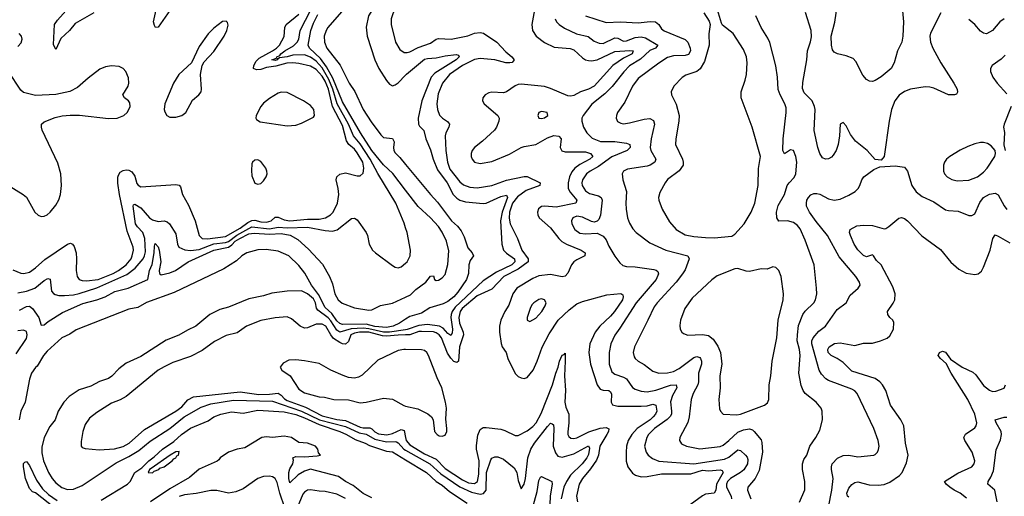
# Model space of a CAD drawing. Header units: inches. Extents: x 1173000 to 1307049, y 522583 to 678455.
# Tile 235 of 256: x 1237363 to 1244092, y 594728 to 597984. Entities that reach past the tile are written whole.
import ezdxf

# ---------------------------------------------------------------- set-up
doc = ezdxf.new("R2010")
doc.units = ezdxf.units.IN
doc.header["$MEASUREMENT"] = 0
doc.layers.add('B2539', color=7, linetype='Continuous')
doc.layers.add('B2549', color=7, linetype='Continuous')

msp = doc.modelspace()

# ---------------------------------------------------------------- linework, layer by layer
at = {"layer": 'B2539', "color": 5}
for points, elevation in [([(1240000, 598258.2), (1239990, 598255.3), (1239890, 598199), (1239810.1, 598110), (1239747.1, 598010), (1239731.8, 597931.8), (1239737.5, 597870), (1239789.4, 597710), (1239817.8, 597650), (1239870, 597567.4), (1239890, 597542.3), (1239910, 597531.5), (1239930, 597537.6), (1239950, 597553), (1240000, 597604.9)], 760), ([(1240000, 598108.4), (1239953.4, 598090), (1239939.5, 598080.5), (1239928, 598070), (1239901.8, 597990), (1239901.2, 597950), (1239931.1, 597831.1), (1239960.7, 597780.7), (1239990, 597759.5), (1240000, 597759.2)], 780), ([(1237870, 598030.9), (1237743.1, 597956.9), (1237702.3, 597910), (1237643.9, 597856.1), (1237610, 597779.8), (1237594.8, 597814.8), (1237601.5, 597950), (1237620.6, 597979.4), (1237719.1, 598090)], 780), ([(1238390, 598047.6), (1238310, 597933.6), (1238290.7, 597930.7), (1238283.6, 597943.6), (1238278.6, 597970), (1238296.7, 598050)], 780), ([(1240000, 596562.8), (1239990, 596594.6), (1239933.3, 596730), (1239810, 596933.1), (1239758.5, 597030), (1239690, 597136.5), (1239643.8, 597190), (1239611, 597270), (1239532.9, 597410), (1239502.8, 597510), (1239475.8, 597575.8), (1239430, 597653.7), (1239390, 597701.1), (1239350, 597728.3), (1239310, 597743.3), (1239230, 597741.5), (1239190, 597729.4), (1239138, 597722), (1239130, 597716.1), (1239123, 597717), (1239124.5, 597710), (1239110, 597705.6), (1239086.6, 597710), (1239118.4, 597721.6), (1239119.8, 597730), (1239139.8, 597740.2), (1239146.6, 597750), (1239174.4, 597770), (1239234.4, 597805.6), (1239260.1, 597830), (1239269.9, 597850), (1239280.4, 597910), (1239352.7, 598050)], 760), ([(1237315.3, 596275.3), (1237370, 596251.6), (1237390.5, 596249.5), (1237430, 596259.4), (1237470, 596287.7), (1237534, 596346), (1237690, 596450.9), (1237710, 596457.3), (1237723.8, 596450), (1237734.4, 596434.4), (1237747.9, 596390), (1237751.3, 596350), (1237748.2, 596270), (1237756.5, 596230), (1237770.5, 596210), (1237790, 596203.2), (1237820.5, 596200.5), (1237900.4, 596210), (1238001.7, 596250), (1238038.4, 596270), (1238091.6, 596310), (1238123.8, 596350), (1238132.8, 596370), (1238140.7, 596410), (1238138.4, 596430), (1238098.1, 596538.1), (1238044.7, 596790), (1238033.2, 596866.8), (1238032.9, 596907.1), (1238037.7, 596922.3), (1238050, 596941.8), (1238070, 596954.2), (1238090, 596957.8), (1238110, 596955.2), (1238130, 596943.8), (1238150, 596913.7), (1238164.3, 596864.3), (1238172.8, 596852.8), (1238190, 596842), (1238430, 596858), (1238453.4, 596853.4), (1238461.7, 596841.7), (1238475.8, 596790), (1238516.4, 596716.4), (1238563, 596610), (1238590.2, 596510), (1238610, 596488.3), (1238646.5, 596486.5), (1238770, 596503.2), (1238870, 596560.3), (1238921.9, 596598.1), (1238950, 596612.9), (1238970, 596615), (1239010, 596603.1), (1239050, 596599.8), (1239080.8, 596610), (1239110, 596634.4), (1239130, 596633.6), (1239170, 596616.3), (1239210, 596609.6), (1239330, 596620.8), (1239410, 596620.6), (1239452.3, 596630), (1239487.2, 596650), (1239506.3, 596670), (1239534.7, 596730), (1239543.6, 596790), (1239539.9, 596830), (1239525.3, 596890), (1239529.8, 596910.2), (1239550.9, 596929.1), (1239590, 596936.9), (1239670, 596916.9), (1239690, 596916.4), (1239710, 596934.8), (1239715.2, 596970), (1239706.9, 597010), (1239670, 597073.3), (1239650, 597098.9), (1239612.2, 597132.2), (1239596.6, 597156.6), (1239570, 597262), (1239501.7, 597390), (1239473.6, 597510), (1239450, 597563.7), (1239430, 597598.5), (1239390, 597643.6), (1239350, 597665.3), (1239270, 597684), (1239230, 597688.9), (1239187.7, 597687.7), (1239113.5, 597666.5), (1239050, 597656.9), (1239010, 597643.1), (1238981.4, 597641.4), (1238961.3, 597650), (1238962.2, 597670), (1238980.2, 597699.8), (1238999.4, 597720.6), (1239089.8, 597770), (1239118.4, 597790), (1239137.5, 597810), (1239170.8, 597869.2), (1239173.9, 597930), (1239183.7, 597950), (1239270, 598021.2)], 780), ([(1240000, 596818.9), (1239912, 596932), (1239850, 596992.3), (1239770, 597090.4), (1239691.3, 597210), (1239570, 597421.6), (1239503.6, 597583.6), (1239460.6, 597660.6), (1239418.3, 597718.3), (1239343.3, 597790), (1239334.2, 597810), (1239352.3, 597910), (1239370, 597959.2), (1239400.8, 598019.2)], 740), ([(1239561.8, 598038.2), (1239469.2, 597930.8), (1239457.4, 597910), (1239444.6, 597870), (1239445.1, 597830), (1239461, 597790), (1239553.6, 597673.6), (1239615.4, 597550), (1239652.5, 597492.5), (1239709.8, 597369.8), (1239765, 597285), (1239830, 597197.9), (1239850, 597177.8), (1239910, 597173.1), (1239923, 597150), (1239917.1, 597110), (1239919.1, 597090), (1239930, 597073.1), (1239961.4, 597041.4), (1240000, 596994.7)], 740), ([(1237350, 597799.5), (1237374.1, 597825.9), (1237378.9, 597850), (1237374.7, 597870), (1237359.5, 597890)], 820), ([(1237290, 596848.9), (1237387.7, 596790), (1237410, 596770.4), (1237466.7, 596670), (1237490, 596648.5), (1237510, 596639.5), (1237530, 596640.9), (1237550, 596650.3), (1237571.7, 596668.3), (1237610, 596716.9), (1237630, 596752.2), (1237643, 596790), (1237649.9, 596850), (1237644.2, 596930), (1237624.5, 597004.5), (1237517.2, 597230), (1237511.1, 597250), (1237511.8, 597270), (1237530, 597284.9), (1237604.8, 597315.2), (1237653.5, 597326.5), (1237708, 597332), (1237772.4, 597332.4), (1237970, 597309.5), (1238030, 597310.1), (1238075.1, 597330), (1238097.4, 597350), (1238109, 597370), (1238118.2, 597390), (1238115.9, 597415.9), (1238106.6, 597430), (1238078.9, 597450), (1238068.2, 597470), (1238103.9, 597530), (1238109.8, 597550), (1238106.3, 597586.3), (1238087.3, 597630), (1238070, 597649.5), (1238043.3, 597663.3), (1237990, 597669.6), (1237950, 597662.4), (1237910, 597645.6), (1237830, 597583.6), (1237759.2, 597520.8), (1237706.8, 597493.2), (1237610, 597472.4), (1237470, 597465.3), (1237390, 597485.3), (1237370, 597501.3), (1237286.3, 597630)], 820), ([(1237350, 596118.8), (1237410, 596128.4), (1237466.2, 596150), (1237530, 596203.2), (1237555.1, 596215.1), (1237570.9, 596210.9), (1237580.6, 596130), (1237593.1, 596113.2), (1237605.7, 596105.7), (1237630, 596099.6), (1237670, 596098.7), (1237730, 596103.9), (1237770, 596112.3), (1237890, 596152.9), (1238096.1, 596243.9), (1238152.8, 596287.2), (1238206.2, 596350), (1238216.1, 596370), (1238221.9, 596398.1), (1238217.4, 596490), (1238203.9, 596530), (1238168.4, 596568.4), (1238155.5, 596590), (1238138.2, 596710), (1238141.5, 596718.5), (1238150, 596722.9), (1238190, 596698.3), (1238250, 596631), (1238270, 596616.3), (1238310, 596605.1), (1238350, 596609.2), (1238370, 596603.6), (1238387, 596590), (1238430, 596521.6), (1238442.3, 596450), (1238450.7, 596430.7), (1238490.9, 596410.9), (1238530, 596407.4), (1238590, 596413.8), (1238690, 596451.6), (1238770, 596461.9), (1238790, 596469.6), (1238847.8, 596512.2), (1238950, 596567.8), (1239070, 596556.1), (1239130, 596567.4), (1239190, 596562.8), (1239330, 596566.1), (1239450, 596542.6), (1239500.2, 596539.8), (1239532.1, 596547.9), (1239630, 596625.5), (1239650, 596629), (1239670, 596617.4), (1239730.2, 596530), (1239739, 596510), (1239751.8, 596450), (1239774.9, 596410), (1239793.7, 596390), (1239910, 596303.6), (1239930, 596292.6), (1239949.2, 596289.2), (1239970, 596294.4), (1240000, 596321.3)], 760), ([(1237360.7, 595999.3), (1237410, 596023.8), (1237430, 596026.2), (1237450, 596010.2), (1237494.2, 595950), (1237510, 595896.4), (1237530, 595900.2), (1237557.3, 595922.7), (1237656.7, 595983.3), (1237794.4, 596045.6), (1237890, 596068.9), (1237947.8, 596090), (1238014, 596126), (1238104.7, 596150), (1238239.4, 596210), (1238251, 596270), (1238269.2, 596310.8), (1238282.9, 596390), (1238283.2, 596436.8), (1238290, 596455.8), (1238310, 596432.9), (1238315.8, 596410), (1238327.5, 596330), (1238316, 596270), (1238319.4, 596250), (1238330, 596240.1), (1238390, 596254.8), (1238426.8, 596270), (1238514.1, 596330), (1238690, 596408.7), (1238790, 596429.5), (1238813.9, 596446.1), (1238836.6, 596470), (1238867.3, 596490), (1238930, 596520.4), (1238966, 596526), (1239070, 596519.5), (1239150, 596524), (1239212.3, 596512.3), (1239263, 596483), (1239336.9, 596416.9), (1239433.3, 596313.3), (1239480.6, 596230), (1239500.3, 596180.3), (1239515.7, 596110), (1239539.1, 596070), (1239567.9, 596047.9), (1239650, 596014.3), (1239750, 595999.9), (1239770, 596001.2), (1239828, 596032), (1239910, 596046.9), (1240000, 596089.1)], 740), ([(1240000, 595937.3), (1239958.4, 595910), (1239916.3, 595890), (1239870, 595880.7), (1239790, 595887.8), (1239730, 595903.8), (1239570, 595900.8), (1239550, 595907.4), (1239530, 595925.9), (1239496.2, 595976.2), (1239450, 596018.8), (1239405.6, 596105.6), (1239357.5, 596170), (1239311.9, 596251.9), (1239270, 596304.6), (1239201.7, 596370), (1239130, 596402.3), (1239046.9, 596413.1), (1238990, 596411.8), (1238916.2, 596390), (1238882, 596370), (1238843.9, 596336.1), (1238758, 596282), (1238418.9, 596121.1), (1238230, 596052.1), (1238170, 596017.4), (1238110, 596005.3), (1237750, 595865.4), (1237705.5, 595834.6), (1237652.1, 595810), (1237550, 595719.8), (1237525.3, 595690), (1237482.5, 595617.5), (1237470, 595606.8), (1237444.4, 595570), (1237429, 595529), (1237401.5, 595370), (1237370.2, 595310), (1237360.5, 595250)], 740), ([(1240000, 595865.4), (1239890, 595849.1), (1239850, 595850.3), (1239750, 595872.9), (1239710, 595876.5), (1239628.8, 595871.2), (1239550, 595848.1), (1239530, 595863.4), (1239490, 595925.9), (1239470, 595948), (1239399.9, 595999.9), (1239392.4, 596012.4), (1239384.8, 596050), (1239370, 596077.3), (1239330, 596110.9), (1239289.3, 596130.7), (1239190, 596129.8), (1239085.4, 596114.6), (1239030, 596096.8), (1238930, 596077.4), (1238790, 596019.5), (1238730, 596003.2), (1238662.6, 595970), (1238567, 595890), (1238510, 595863.8), (1238450, 595828.7), (1238364.4, 595795.6), (1238190, 595683.5), (1238090, 595637.1), (1238041, 595599), (1237992.3, 595547.7), (1237970, 595533.5), (1237907.6, 595512.4), (1237850, 595481.2), (1237770, 595454.7), (1237702, 595410), (1237664.9, 595370), (1237627, 595310), (1237604.9, 595250), (1237570, 595203.7), (1237530, 595129.3), (1237515.3, 595064.7), (1237515.1, 595025), (1237525.5, 594970), (1237560.4, 594890), (1237584.5, 594850), (1237610, 594820.9), (1237650, 594788.1), (1237690, 594775), (1237730, 594776.9), (1237790, 594802.6), (1238023.1, 594956.9), (1238110, 595000.1), (1238178.3, 595041.7), (1238255.6, 595104.4), (1238390, 595192.2), (1238486.6, 595270), (1238603.3, 595336.7), (1238670, 595360.6), (1238824.3, 595384.3), (1239090, 595377.5), (1239290, 595310.6), (1239412.9, 595250), (1239590, 595204.9), (1239682.1, 595162.1), (1239731.5, 595151.5), (1239790, 595119.2), (1239870, 595099.2), (1239930, 595102.5), (1239938.9, 595098.9), (1239950, 595092.4), (1239989.2, 595049.2), (1240000, 595043.1)], 760), ([(1240000, 595830.1), (1239949.2, 595829.2), (1239870, 595821.1), (1239843.4, 595823.4), (1239750, 595849.5), (1239686, 595850), (1239650, 595842.4), (1239626.5, 595830), (1239610, 595786.3), (1239590, 595767.7), (1239570, 595769.6), (1239550, 595778.7), (1239507, 595807), (1239488.2, 595830), (1239454.2, 595890), (1239430, 595904.9), (1239390, 595904.1), (1239330, 595878.3), (1239310, 595877.2), (1239280.3, 595890), (1239221.2, 595941.2), (1239190, 595952.9), (1239110, 595946.2), (1239011.5, 595928.5), (1238913.4, 595890), (1238850, 595845.1), (1238774.1, 595825.9), (1238693.8, 595786.2), (1238610, 595724.9), (1238530, 595683.9), (1238410, 595642.4), (1238350, 595612.9), (1238310, 595589), (1238090, 595408.8), (1238050, 595386.3), (1237990, 595363.5), (1237890, 595299.7), (1237839.2, 595260.8), (1237810, 595218.4), (1237793.6, 595170), (1237782.7, 595102.8), (1237783.8, 595070), (1237790, 595060.7), (1237810, 595054), (1237905.6, 595045.6), (1238010, 595053.2), (1238070, 595067.6), (1238110.6, 595090), (1238214.9, 595185.1), (1238431.1, 595310), (1238470, 595339.1), (1238513.2, 595386.8), (1238550, 595407.7), (1238870, 595442.7), (1238996.2, 595423.8), (1239070, 595425), (1239130, 595431.6), (1239150, 595419.7), (1239173.2, 595393.2), (1239190, 595382.5), (1239316.6, 595336.6), (1239430, 595277.3), (1239530, 595253.5), (1239590, 595246.2), (1239690, 595199.6), (1239710, 595195.2), (1239755.8, 595195.8), (1239770, 595189.7), (1239790, 595167.3), (1239814.2, 595154.2), (1239872.5, 595147.5), (1239910, 595157), (1239970, 595183.9), (1239990, 595177.1), (1240000, 595130)], 780), ([(1237339.1, 595700.9), (1237410, 595804.9), (1237413.4, 595830), (1237410, 595852.7), (1237390, 595862.7), (1237350, 595857.2)], 740), ([(1240000, 595731.2), (1239988.6, 595731.4), (1239950, 595724.7), (1239810, 595657.4), (1239703.8, 595556.2), (1239678.4, 595541.6), (1239650, 595534.9), (1239610, 595539.5), (1239573.3, 595553.3), (1239490, 595590.6), (1239410, 595635), (1239310, 595654.1), (1239250, 595660.9), (1239201.7, 595658.3), (1239162.7, 595637.3), (1239143, 595610), (1239154.9, 595590), (1239211.2, 595551.2), (1239270, 595459), (1239310, 595434.3), (1239410, 595406.8), (1239445.1, 595405.1), (1239510.2, 595390.2), (1239610, 595386.2), (1239690, 595367), (1239730.2, 595370.2), (1239850, 595397.6), (1239910, 595391.2), (1239987.4, 595347.4), (1240000, 595344.5)], 820), ([(1237919.5, 594700.5), (1238099.3, 594810), (1238117.2, 594830), (1238150, 594890.5), (1238198.3, 594921.7), (1238245.1, 594970), (1238282.5, 594997.5), (1238339.6, 595050), (1238417.3, 595102.7), (1238468.2, 595150), (1238530, 595192.4), (1238650, 595243.7), (1238690, 595270.2), (1238737.2, 595290), (1238810, 595304.7), (1238890, 595296.9), (1238990, 595315.9), (1239170, 595304.6), (1239250, 595286.4), (1239310, 595265), (1239410, 595217.6), (1239550.1, 595170), (1239595.5, 595150), (1239655.4, 595115.4), (1239724.9, 595090), (1239754.5, 595074.5), (1239870, 595037.1), (1239910, 595030.6), (1240000, 594976.3)], 740), ([(1239770, 594717.6), (1239710, 594748.2), (1239641.6, 594801.6), (1239589.6, 594830), (1239542.6, 594862.6), (1239350, 594912.4), (1239310, 594900.2), (1239265.5, 594874.5), (1239210, 594820.9), (1239202.9, 594850), (1239202.9, 594890), (1239210, 594916.3), (1239229.5, 594950), (1239234, 594974), (1239229.2, 594990.8), (1239250, 594998.8), (1239310, 594998), (1239396, 595004), (1239418, 595010), (1239405.6, 595025.6), (1239399.7, 595050), (1239384.7, 595070), (1239329.2, 595090.8), (1239270, 595096.2), (1239219.5, 595130), (1239170, 595139.7), (1239090, 595129.3), (1239050, 595135.1), (1239018.8, 595130), (1238900.7, 595059.3), (1238849.6, 595049.6), (1238790, 595030.5), (1238732.6, 594990), (1238724, 594976), (1238712, 594968), (1238590, 594913.1), (1238524.6, 594855.4), (1238390, 594779.4), (1238256.8, 594690)], 740), ([(1237601.6, 594650), (1237471.5, 594751.5), (1237450, 594759.5), (1237430, 594780.9), (1237403.5, 594850), (1237389.6, 594930), (1237390, 594952), (1237398, 594962), (1237410, 594966.8), (1237430, 594939.1), (1237478.4, 594838.4), (1237519.4, 594779.4), (1237560, 594740), (1237618.9, 594698.9)], 740), ([(1239174.9, 594650), (1239139.9, 594750), (1239122.9, 594822.9), (1239109.4, 594849.4), (1239090, 594862), (1239070, 594866.4), (1239030, 594863.2), (1238990.8, 594849.2), (1238890, 594779.8), (1238841.2, 594758.8), (1238790, 594749.8), (1238710, 594767.3), (1238670, 594767.4), (1238570, 594747.1), (1238490, 594738.4), (1238452.9, 594727.1)], 760), ([(1239590, 594713.2), (1239530, 594742.3), (1239450, 594761.5), (1239410, 594762.8), (1239350, 594772.8), (1239330, 594769.8), (1239310, 594756.8), (1239298.4, 594741.6), (1239260.1, 594650)], 760)]:
    msp.add_lwpolyline(points, dxfattribs=dict(at, elevation=elevation))
for points, elevation in [([(1238774.2, 597974.2), (1238750, 597971.8), (1238690, 597926.3), (1238650, 597886.3), (1238590, 597799.5), (1238538, 597690), (1238450.3, 597610), (1238413.8, 597550), (1238355.6, 597410), (1238350.3, 597370), (1238354.3, 597354.3), (1238369.1, 597329.1), (1238390, 597317), (1238430, 597318.3), (1238470, 597328.9), (1238497.6, 597350), (1238545, 597435), (1238587.3, 597470), (1238602.4, 597490), (1238606.6, 597510), (1238597.7, 597610), (1238609.6, 597670.4), (1238624.2, 597695.8), (1238690, 597767), (1238760.4, 597870), (1238777.7, 597910), (1238786.6, 597946.6), (1238783.7, 597963.7)], 820), ([(1239150, 597488.7), (1239130, 597481.4), (1239070, 597444.2), (1239030, 597412.9), (1239010, 597391.1), (1238979.5, 597330), (1238977.1, 597310), (1238981.4, 597301.4), (1239005.8, 597285.8), (1239190, 597257.6), (1239250, 597262.8), (1239290, 597277.7), (1239370, 597318.7), (1239377.6, 597330), (1239373.4, 597370), (1239350, 597398), (1239301.6, 597430), (1239190, 597485.6)], 820), ([(1238990, 597026), (1238970, 597025.2), (1238954.8, 597010), (1238950, 596998), (1238946.3, 596953.7), (1238950, 596918), (1238970, 596867.7), (1238990, 596859.3), (1239010, 596865.3), (1239030, 596882.4), (1239048, 596910), (1239054, 596930), (1239052.4, 596950), (1239044.7, 596970), (1239010, 597014.5)], 820), ([(1238453.6, 595033.6), (1238430, 595032.3), (1238391, 595010), (1238261.6, 594918.4), (1238251, 594910), (1238242, 594890), (1238270, 594889.3), (1238281.5, 594898.6), (1238312.8, 594910), (1238320.9, 594919.1), (1238349.4, 594930), (1238404.5, 594970), (1238416.3, 594983.7), (1238429.4, 594990), (1238436.6, 595003.4), (1238449.2, 595010)], 740)]:
    msp.add_lwpolyline(points, close=True, dxfattribs=dict(at, elevation=elevation))
at = {"layer": 'B2549', "color": 5}
for points, elevation in [([(1243385.7, 598145.7), (1243402.6, 597970), (1243398.6, 597870), (1243391.8, 597830), (1243361, 597770), (1243338, 597690), (1243318.4, 597650), (1243250, 597593.3), (1243210, 597567.8), (1243190, 597561.6), (1243170, 597563.6), (1243150, 597574.5), (1243125.6, 597605.6), (1243077, 597697), (1243058.1, 597718.1), (1243010, 597736), (1242950.8, 597750.8), (1242930, 597762.4), (1242918.7, 597778.7), (1242911, 597810), (1242909.3, 597870), (1242932.8, 597967.2), (1242952.6, 598090)], 820), ([(1240880.6, 598050), (1240862.2, 597950), (1240868.5, 597910), (1240892.6, 597870), (1240948.6, 597828.6), (1241016.5, 597796.5), (1241126, 597786), (1241150, 597778.9), (1241210, 597723.2), (1241230, 597710.1), (1241250, 597704.6), (1241270, 597703.3), (1241310, 597709.7), (1241430, 597765.8), (1241533.1, 597773.1), (1241555.5, 597770), (1241549.2, 597750), (1241490, 597721.7), (1241415.4, 597670), (1241288.2, 597530), (1241250.9, 597509.1), (1241196.1, 597490), (1241150, 597466.2), (1241130, 597461.6), (1241110, 597463.2), (1240990, 597514.3), (1240950, 597526.2), (1240790, 597542.7), (1240770, 597540.7), (1240750, 597532.5), (1240690, 597491.7), (1240670, 597485), (1240590, 597488.4), (1240570, 597484.4), (1240544.4, 597470), (1240527.2, 597450), (1240526.5, 597430), (1240537.4, 597410), (1240630.4, 597330), (1240640.3, 597310), (1240638.5, 597290), (1240621.2, 597250), (1240607.1, 597230), (1240526.6, 597153.4), (1240471.3, 597110), (1240455.2, 597090), (1240448.9, 597070), (1240448.9, 597050), (1240455.3, 597030), (1240471.7, 597010), (1240510, 597001.4), (1240590, 597014.3), (1240710, 597064.9), (1240790, 597110.6), (1240810, 597118.3), (1240890, 597131.8), (1240970, 597176.4), (1241012.4, 597192.4), (1241048.1, 597188.1), (1241063.2, 597170), (1241057.5, 597110), (1241067.4, 597087.4), (1241090, 597081.4), (1241230, 597080.9), (1241264.9, 597070), (1241278.9, 597050), (1241258.5, 597030), (1241190, 596994.7), (1241157.5, 596970), (1241136.1, 596943.9), (1241120.2, 596910), (1241110.8, 596870), (1241111.8, 596830), (1241124.6, 596804.6), (1241169.5, 596750), (1241164.4, 596730), (1241030, 596702.5), (1240951, 596709), (1240930, 596707), (1240908.6, 596691.4), (1240901, 596670), (1240903, 596650), (1240912.3, 596630), (1240990, 596562.9), (1241048.2, 596488.2), (1241069, 596469), (1241100.7, 596450), (1241200.2, 596410), (1241227.2, 596390), (1241224.4, 596370), (1241170, 596344.1), (1241150, 596329.8), (1241134.2, 596310), (1241108.3, 596251.7), (1241090, 596230.9), (1241070, 596228.2), (1240990, 596242.2), (1240910, 596233), (1240870, 596216.1), (1240760.7, 596150), (1240732.8, 596110), (1240706, 596034), (1240678.4, 595990), (1240650.1, 595930), (1240642.7, 595890), (1240642.5, 595850), (1240652.4, 595772.4), (1240660.2, 595750), (1240687.4, 595710), (1240699.3, 595670), (1240750, 595567.4), (1240770, 595546.7), (1240790, 595536.5), (1240810, 595533.2), (1240830, 595540.2), (1240871.2, 595588.8), (1240898.9, 595650), (1240932.8, 595747.2), (1240982.2, 595837.8), (1241042.1, 595930), (1241117.2, 596002.8), (1241170, 596041.7), (1241210, 596058.6), (1241376.4, 596103.6), (1241470, 596112.7), (1241484.9, 596104.9), (1241487.3, 596090), (1241481.4, 596070), (1241427.8, 595990), (1241401.3, 595958.7), (1241327.1, 595890), (1241296.3, 595850), (1241259.5, 595770), (1241253.4, 595710), (1241264.2, 595630), (1241309.6, 595489.6), (1241330, 595460.9), (1241350, 595452.6), (1241390.1, 595450.1), (1241400.6, 595440.6), (1241406.4, 595426.4), (1241404, 595370), (1241413.2, 595353.2), (1241450, 595344.6), (1241610, 595342.6), (1241650, 595346.9), (1241690, 595358.4), (1241711.3, 595350), (1241716, 595310), (1241708.5, 595290), (1241692.9, 595270), (1241670.8, 595249.2), (1241583, 595190), (1241547.2, 595150), (1241522, 595110), (1241510.1, 595070), (1241507.8, 595030), (1241507, 594967), (1241518.2, 594930), (1241550, 594887.1), (1241572.4, 594872.4), (1241610, 594861.7), (1241650, 594863.3), (1241750, 594881.4), (1241950, 594880.4), (1242030, 594906.2), (1242070, 594901.7), (1242149.2, 594909.2), (1242163.5, 594903.5), (1242169.5, 594890), (1242123.8, 594810), (1242120.1, 594770), (1242109.6, 594750.4), (1242050, 594741.7), (1242030, 594731), (1241945, 594670)], 820), ([(1242038.8, 598030), (1242074.2, 597974.2), (1242082.4, 597950), (1242072.2, 597887.8), (1242074.7, 597810), (1242042.9, 597697.1), (1242012.3, 597647.7), (1241990.7, 597629.3), (1241915.9, 597604.1), (1241890.9, 597589.1), (1241833.4, 597530), (1241815.3, 597490), (1241818.4, 597470), (1241850, 597407.7), (1241869.2, 597330), (1241868.4, 597290), (1241846.3, 597170), (1241844.9, 597130), (1241891.8, 597030), (1241897.6, 597010), (1241897.1, 596990), (1241870, 596951.8), (1241790, 596891.1), (1241773.1, 596870), (1241737.5, 596802.5), (1241728.9, 596770), (1241730.3, 596750), (1241753.1, 596690), (1241802.8, 596602.8), (1241850, 596550.2), (1241910, 596513.8), (1241970, 596502), (1242050, 596495.2), (1242110, 596494), (1242230, 596506), (1242250, 596519.5), (1242313.8, 596590), (1242360.7, 596670), (1242386.3, 596730), (1242409.8, 596850), (1242412.9, 596967.1), (1242425.4, 597050), (1242369.7, 597250), (1242292.3, 597450), (1242293.3, 597490), (1242321.6, 597570), (1242330.8, 597610), (1242335.3, 597690), (1242329.7, 597730), (1242310, 597779.5), (1242238.4, 597890), (1242167, 597947), (1242158.9, 597958.9), (1242131.2, 598051.2)], 880), ([(1241021.8, 597990), (1241031.6, 597970), (1241050.1, 597950.1), (1241085.4, 597925.4), (1241168.2, 597888.2), (1241247.8, 597867.8), (1241290, 597837.2), (1241322.6, 597822.6), (1241350, 597822.1), (1241430, 597860.4), (1241450, 597857.6), (1241490, 597837.8), (1241510, 597838.9), (1241570, 597861.1), (1241610, 597867), (1241640.6, 597860.6), (1241724.9, 597810), (1241708.9, 597790), (1241670, 597772.3), (1241605.4, 597714.6), (1241530, 597668.5), (1241491.9, 597628.1), (1241412.9, 597527.1), (1241361.8, 597478.2), (1241272.3, 597407.7), (1241213.6, 597330), (1241205.2, 597310), (1241203.6, 597290), (1241215.2, 597250), (1241239.6, 597210), (1241275.3, 597175.3), (1241332.7, 597152.7), (1241431, 597151), (1241510, 597139.3), (1241533.4, 597130), (1241534, 597110), (1241513.4, 597090), (1241410, 597046.8), (1241318.5, 596981.5), (1241262.6, 596950), (1241236.9, 596930), (1241208.1, 596890), (1241204.6, 596870), (1241207.5, 596850), (1241230, 596814.2), (1241257.3, 596797.3), (1241319.6, 596779.6), (1241336.2, 596770), (1241343.2, 596750), (1241332, 596648), (1241320.9, 596619.1), (1241310, 596606.6), (1241290, 596600.7), (1241270, 596605.6), (1241210, 596635.6), (1241170, 596641.5), (1241143.2, 596630), (1241134.9, 596610), (1241136.5, 596590), (1241157.3, 596550), (1241190, 596526.2), (1241230, 596520.7), (1241310, 596526.3), (1241350, 596505.3), (1241370, 596480.3), (1241390, 596435.8), (1241430, 596368.4), (1241463.5, 596323.5), (1241485.1, 596305.1), (1241510, 596298.5), (1241570, 596295.2), (1241697.3, 596277.3), (1241713.6, 596273.6), (1241724.4, 596264.4), (1241727.5, 596247.5), (1241713.5, 596210), (1241575.9, 596050), (1241464.2, 595875.8), (1241430, 595829.7), (1241401.7, 595770), (1241391.8, 595710), (1241391.9, 595630), (1241410, 595578.9), (1241430, 595562.7), (1241490, 595542.5), (1241509.3, 595530), (1241550, 595471.6), (1241570, 595459.3), (1241610, 595446.8), (1241650, 595442.7), (1241710, 595453.6), (1241810, 595486), (1241850.2, 595490), (1241854, 595470), (1241824, 595416), (1241810, 595372.3), (1241817.1, 595310), (1241816.4, 595290), (1241807.7, 595272.3), (1241787.4, 595252.6), (1241701.7, 595190), (1241661.3, 595150), (1241648.8, 595130), (1241633.7, 595070), (1241644.7, 595030), (1241657.6, 595010), (1241686.7, 594986.7), (1241730, 594969), (1241970, 594949.7), (1242179, 594981), (1242210, 594995.7), (1242270, 595044.7), (1242290, 595040.8), (1242322.8, 595010), (1242335.1, 594995.1), (1242339.1, 594979.1), (1242336.3, 594950), (1242311.7, 594908.3), (1242290, 594889.9), (1242219.8, 594850), (1242201, 594830), (1242192.5, 594810), (1242192.5, 594790), (1242224.2, 594730), (1242227.7, 594710)], 840), ([(1241230, 598010.2), (1241370, 597963.9), (1241469, 597969), (1241590, 597962.1), (1241671.3, 597971.3), (1241708.5, 597968.5), (1241730.8, 597950.8), (1241750, 597920.9), (1241766.9, 597906.9), (1241910, 597849.4), (1241929.6, 597829.6), (1241944.3, 597790), (1241947.2, 597770), (1241934.1, 597745.9), (1241910, 597739.9), (1241830, 597736.4), (1241790, 597725.2), (1241730, 597686), (1241590, 597581.1), (1241551.8, 597530), (1241499.4, 597420.6), (1241448.9, 597350), (1241441.1, 597330), (1241439.5, 597310), (1241449.1, 597289.1), (1241470, 597276.5), (1241490, 597272.9), (1241530, 597278.4), (1241630, 597304.5), (1241670, 597308.4), (1241694.6, 597294.6), (1241700.9, 597270), (1241678.8, 597170), (1241671.4, 597111.4), (1241675.3, 597090), (1241710.2, 597030), (1241703.9, 597010), (1241671.7, 596990), (1241650, 596983.7), (1241517.5, 596962.5), (1241490.4, 596950), (1241479.5, 596930), (1241484.2, 596890), (1241509.3, 596810), (1241504.3, 596730), (1241507.5, 596690), (1241515.6, 596630), (1241530, 596594.4), (1241554.2, 596554.2), (1241574.9, 596530), (1241670, 596459.7), (1241777.6, 596410), (1241928.4, 596370), (1241938.5, 596350), (1241910, 596274.7), (1241893.4, 596246.6), (1241850, 596189.8), (1241718.6, 596050), (1241697.8, 596022.2), (1241656.3, 595930), (1241563.5, 595750), (1241555.6, 595710), (1241561.4, 595681.4), (1241568.8, 595668.8), (1241590, 595651.3), (1241630, 595629.2), (1241690, 595582.4), (1241730, 595569.4), (1241790, 595572.3), (1241830, 595581.1), (1241870, 595601.7), (1241970, 595675), (1241990, 595683.5), (1242010, 595676.2), (1242015.2, 595670), (1242022.6, 595650), (1242021.9, 595630), (1242002.2, 595570), (1242002.9, 595510), (1241998, 595490), (1241966.4, 595430), (1241952.7, 595390), (1241937.8, 595270), (1241928.1, 595231.9), (1241874.9, 595130), (1241872.2, 595110), (1241886.4, 595086.4), (1241918.8, 595070), (1242010, 595052.6), (1242150, 595068.9), (1242170, 595078.3), (1242210, 595109.5), (1242270, 595165.9), (1242310, 595181.3), (1242350, 595188.3), (1242370, 595181.4), (1242382.3, 595170), (1242430, 595114.3), (1242435.4, 595095.4), (1242438.3, 595030), (1242415.8, 594904.2), (1242389.6, 594850.4), (1242339.6, 594790), (1242336.9, 594770), (1242359.8, 594710)], 860), ([(1242692.8, 594687.2), (1242728.3, 594771.7), (1242728.7, 594830), (1242713.3, 594910), (1242712.1, 594950), (1242721.3, 594978.7), (1242742, 595010), (1242763.5, 595070), (1242804.2, 595130), (1242830, 595178.8), (1242849.6, 595250), (1242848, 595310), (1242840.5, 595330), (1242806.9, 595370), (1242731.1, 595430), (1242716, 595450), (1242704, 595484), (1242686.6, 595570), (1242697, 595690), (1242692.7, 595730), (1242677.2, 595790), (1242677.5, 595830), (1242686.3, 595893.7), (1242713.8, 595970), (1242730, 595992.4), (1242790, 596048.9), (1242801.8, 596070), (1242809.8, 596110), (1242808.4, 596150), (1242791.8, 596310), (1242730, 596478.4), (1242695.5, 596555.5), (1242678.7, 596578.7), (1242650, 596599), (1242610, 596608.9), (1242550, 596607.7), (1242538, 596630), (1242534.5, 596670), (1242545.7, 596714.3), (1242589.8, 596790), (1242608.8, 596851.2), (1242620.5, 596870), (1242654.5, 596905.5), (1242667.1, 596930), (1242672.9, 597010), (1242666.4, 597050), (1242650, 597089.5), (1242630, 597094.7), (1242590, 597067), (1242579.2, 597090), (1242581, 597170), (1242601.5, 597350), (1242601.3, 597381.3), (1242592.9, 597410), (1242559.3, 597470), (1242546.6, 597506.6), (1242542, 597590), (1242530, 597668.7), (1242489, 597829), (1242476.5, 597856.5), (1242430, 597929.6), (1242393.6, 598010)], 860), ([(1243657.6, 598030), (1243587.8, 597892.2), (1243583.2, 597870), (1243587.2, 597830), (1243603.6, 597790), (1243656.9, 597690), (1243747.6, 597550), (1243768.4, 597510), (1243772.5, 597487.5), (1243764.9, 597475.1), (1243752, 597470), (1243710, 597471.3), (1243610, 597516.2), (1243582.8, 597522.8), (1243550, 597523.9), (1243450, 597508.9), (1243410, 597493.8), (1243372.8, 597467.2), (1243344.5, 597430), (1243320.6, 597370), (1243304.9, 597290), (1243270.7, 597050), (1243250, 597024), (1243210, 597028.7), (1243154.5, 597090), (1243074.9, 597154.9), (1243040.1, 597200.1), (1243010, 597259), (1242990, 597281.2), (1242970.8, 597269.2), (1242966, 597190), (1242956.9, 597130), (1242942, 597090), (1242921.7, 597058.3), (1242910, 597044.7), (1242890, 597032.8), (1242870, 597031.2), (1242850, 597040.5), (1242830.9, 597070), (1242817.4, 597110), (1242792.7, 597227.3), (1242799.3, 597370), (1242795.3, 597390), (1242777.6, 597430), (1242724.9, 597484.9), (1242713.2, 597513.2), (1242714.7, 597554.7), (1242741.6, 597710), (1242747.4, 597770), (1242768, 597832), (1242774.3, 597865.7), (1242770.8, 597910), (1242732, 598032)], 840), ([(1244090.4, 597990), (1244062, 597970), (1244010.5, 597910), (1243970, 597887.9), (1243950, 597890.9), (1243930, 597905), (1243890.3, 597950.3), (1243850, 597985.7)], 840), ([(1240000, 597759.2), (1240010, 597758.9), (1240030, 597764.4), (1240085.5, 597794.5), (1240170, 597823.2), (1240209.9, 597850.1), (1240225.2, 597854.8), (1240311.7, 597851.7), (1240425.7, 597874.3), (1240470, 597890.8), (1240510, 597896.8), (1240531.7, 597891.7), (1240624.5, 597830), (1240684.6, 597764.6), (1240726.5, 597730), (1240741.5, 597710), (1240729.2, 597690.8), (1240711.8, 597688.2), (1240685.6, 597690), (1240610, 597709.6), (1240510, 597719), (1240470, 597712.7), (1240389.6, 597670), (1240301, 597610), (1240253.4, 597550), (1240223.8, 597476.2), (1240214.5, 597410), (1240218.8, 597370), (1240232.4, 597332.4), (1240251.7, 597311.7), (1240287.3, 597287.3), (1240300.2, 597270), (1240295.2, 597250), (1240275, 597210), (1240271.7, 597190), (1240275.1, 597090), (1240285.8, 597010), (1240303.6, 596963.6), (1240370, 596875.8), (1240395.2, 596855.2), (1240439.3, 596839.3), (1240490, 596835.8), (1240590, 596851.5), (1240690, 596886.9), (1240810, 596913.5), (1240830, 596912.5), (1240919, 596870), (1240918.6, 596850), (1240823.3, 596816.7), (1240765.8, 596774.2), (1240731.4, 596730), (1240710.1, 596670), (1240707.3, 596627.3), (1240714.7, 596590), (1240765.1, 596490), (1240794.5, 596410), (1240838.8, 596350), (1240836.8, 596330), (1240770, 596279.4), (1240671.5, 596230), (1240590, 596142.2), (1240490, 596096.6), (1240386.5, 596010), (1240373.6, 595990), (1240363.7, 595950), (1240369.2, 595910), (1240393.7, 595850), (1240395.5, 595830), (1240369.4, 595750), (1240361.3, 595650), (1240350, 595641.8), (1240330.2, 595649.8), (1240310, 595671), (1240286.1, 595706.1), (1240246.6, 595810), (1240230, 595831.7), (1240210, 595844.9), (1240190.4, 595850.4), (1240110, 595854.6), (1240090, 595852.6), (1240030, 595830.6), (1240000, 595830.1)], 780), ([(1240000, 597604.9), (1240007.4, 597612.6), (1240130, 597713.7), (1240150, 597719.4), (1240210, 597722.7), (1240270, 597736.9), (1240344.8, 597744.8), (1240361.4, 597741.4), (1240366, 597730), (1240344.7, 597710), (1240200.6, 597619.4), (1240175, 597590), (1240111, 597430), (1240086.1, 597310), (1240087.3, 597270), (1240095.4, 597255.4), (1240125.9, 597225.9), (1240137.5, 597170), (1240170, 597095.8), (1240188.4, 597030), (1240217.5, 596957.5), (1240284.5, 596870), (1240324.7, 596790), (1240350, 596763.9), (1240370, 596751.4), (1240410, 596739.8), (1240530, 596727.2), (1240550, 596730.2), (1240650, 596777), (1240690, 596785.5), (1240696.4, 596770), (1240659.6, 596670), (1240649.1, 596610), (1240656.8, 596450), (1240669.7, 596409.7), (1240689, 596389), (1240743.9, 596350), (1240746, 596330), (1240726.9, 596310), (1240620.5, 596259.5), (1240530, 596200.4), (1240339.3, 596020.7), (1240318.6, 595990), (1240311.7, 595970), (1240309.5, 595950), (1240319.7, 595870), (1240317.4, 595842.5), (1240310, 595826.6), (1240290, 595839.9), (1240256.4, 595876.4), (1240230.9, 595890.9), (1240150, 595901.1), (1240090, 595895.5), (1240010, 595866.9), (1240000, 595865.4)], 760), ([(1244098.6, 597741.4), (1244070, 597714.2), (1244007.7, 597670), (1243997.1, 597650), (1243996.4, 597630), (1244014, 597590), (1244043.1, 597550), (1244110, 597478)], 860), ([(1244137.6, 597390), (1244090.6, 597270), (1244086, 597250), (1244093.8, 597213.8), (1244088, 597128), (1244097.1, 597090)], 860), ([(1240000, 596994.7), (1240169.5, 596789.5), (1240218.2, 596738.2), (1240314.9, 596610), (1240354.3, 596574.3), (1240380.4, 596540.4), (1240400.6, 596500.6), (1240425, 596425), (1240454.3, 596390), (1240463.8, 596370), (1240442, 596338), (1240431.7, 596310), (1240430.8, 596250), (1240417.5, 596210), (1240357.2, 596122.8), (1240328.8, 596090), (1240290, 596058.7), (1240256.5, 596043.5), (1240165.1, 596014.9), (1240110, 595979), (1240030, 595957), (1240000, 595937.3)], 740), ([(1242890, 594652.7), (1242913.8, 594770), (1242922.9, 594850), (1242909.8, 594910), (1242909.8, 594930), (1242916.4, 594950), (1242952.6, 594987.4), (1242990, 595006.9), (1243030, 595008), (1243090, 594998.3), (1243199, 595010), (1243210, 595014.4), (1243224.2, 595030), (1243233, 595047), (1243237.3, 595070), (1243229.8, 595110), (1243199.8, 595190), (1243085.1, 595430), (1243069.1, 595449.1), (1243050, 595459), (1242890, 595518.8), (1242871.3, 595530), (1242842.5, 595562.5), (1242826.5, 595590), (1242775.9, 595770), (1242777.1, 595790), (1242785, 595810), (1242823.9, 595856.1), (1242869.4, 595890.6), (1242950, 596004.2), (1243010.9, 596049.1), (1243038.2, 596101.8), (1243093, 596150), (1243106, 596170), (1243103, 596190), (1243076.9, 596230), (1242963.7, 596363.7), (1242884.1, 596510), (1242805.5, 596605.5), (1242759.5, 596670), (1242740.5, 596710), (1242739.1, 596730), (1242742.7, 596750), (1242753.8, 596770), (1242770, 596786.2), (1242790, 596795.6), (1242810, 596796.3), (1242830, 596791), (1242890, 596760.7), (1242930, 596751.4), (1242970, 596757.4), (1243030, 596784.2), (1243072.3, 596810), (1243092.3, 596830), (1243104.5, 596850), (1243117, 596890), (1243132, 596910), (1243199.4, 596960.6), (1243240.5, 596979.5), (1243345.4, 596985.4), (1243410, 596975.8), (1243429, 596949), (1243460.7, 596850), (1243488.4, 596808.4), (1243530, 596775.6), (1243610, 596739.7), (1243690, 596685.3), (1243710, 596679.6), (1243776.4, 596676.4), (1243850, 596646.4), (1243870, 596646), (1243890, 596658), (1243925.2, 596734.8), (1243950, 596768.4), (1243990, 596791.6), (1244030, 596799.7), (1244050, 596787.2), (1244090, 596712), (1244110, 596686)], 840), ([(1240000, 596089.1), (1240034.7, 596105.3), (1240070, 596140.8), (1240137.7, 596190), (1240170, 596231.8), (1240190, 596234.8), (1240197.1, 596210), (1240210, 596202.8), (1240224.5, 596204.5), (1240250, 596219.7), (1240270, 596244.2), (1240290, 596310.8), (1240296, 596404), (1240280.6, 596470), (1240251.2, 596531.2), (1240224, 596570), (1240170, 596629.4), (1240087, 596707), (1240000, 596818.9)], 740), ([(1243030, 594722.2), (1243019.7, 594730), (1243017.7, 594737.7), (1243016.4, 594750), (1243030, 594782.6), (1243050.6, 594809.4), (1243070, 594821.8), (1243090, 594826.5), (1243167.4, 594807.4), (1243230, 594803.9), (1243270, 594808.6), (1243310, 594824.5), (1243374.4, 594870), (1243394.8, 594890), (1243424.3, 594955.7), (1243434.4, 595010), (1243417.1, 595090), (1243404.5, 595210), (1243385.1, 595250), (1243314.5, 595350), (1243282.3, 595450), (1243259.2, 595490), (1243240.3, 595510), (1243210, 595531.8), (1243050, 595582.8), (1242990, 595642.1), (1242950, 595669.2), (1242908.6, 595690), (1242889.1, 595710), (1242886.5, 595730), (1242893.7, 595750), (1242931.3, 595771.3), (1242970, 595776.2), (1243070, 595758.6), (1243130, 595773.4), (1243190, 595774.4), (1243246.6, 595790), (1243290.7, 595809.3), (1243310, 595823.7), (1243334.5, 595870), (1243335.8, 595915.8), (1243329.7, 595930), (1243310, 595948.4), (1243296.5, 595970), (1243292.9, 595990), (1243333, 596047), (1243343.4, 596070), (1243346.1, 596110), (1243330, 596159.7), (1243250, 596308.4), (1243219.2, 596339.2), (1243198, 596370), (1243190, 596376.9), (1243150, 596363.9), (1243130, 596372.8), (1243090, 596411.8), (1243065.2, 596450), (1243039.8, 596510), (1243032.8, 596530), (1243038, 596550), (1243084.8, 596575.2), (1243130, 596580.5), (1243190, 596578.9), (1243270, 596555.8), (1243281.8, 596558.2), (1243303, 596570), (1243370, 596627.7), (1243390, 596633), (1243410, 596625.5), (1243430, 596610.4), (1243527.4, 596507.4), (1243654.7, 596414.7), (1243726.6, 596326.6), (1243780.4, 596280.4), (1243830, 596253.1), (1243890, 596243.1), (1243912.3, 596247.8), (1243934.9, 596265.1), (1243950, 596292.7), (1243995.2, 596410), (1244012.6, 596490), (1244030, 596514.4), (1244050, 596505.3), (1244130, 596459)], 820), ([(1240000, 596321.3), (1240010, 596330.2), (1240030.9, 596370), (1240034.6, 596410), (1240010, 596531.1), (1240000, 596562.8)], 760), ([(1240000, 595344.5), (1240084.8, 595324.8), (1240152.2, 595292.2), (1240177.4, 595270), (1240187.9, 595250), (1240197, 595170), (1240214.9, 595150), (1240230, 595142), (1240250, 595138.3), (1240270, 595145.7), (1240280.9, 595170), (1240281.5, 595190), (1240275.8, 595255.8), (1240278.8, 595330), (1240273.5, 595370), (1240248.2, 595470), (1240216.5, 595536.5), (1240156.4, 595690), (1240145.7, 595710), (1240130, 595723), (1240108.6, 595728.6), (1240000, 595731.2)], 820), ([(1240000, 595130), (1240004.3, 595110), (1240030, 595079.4), (1240130, 595019.1), (1240210, 594982.2), (1240270, 594917.2), (1240390, 594840.2), (1240430, 594820.9), (1240470, 594815.9), (1240490.7, 594830), (1240501.3, 594878.7), (1240504.1, 594970), (1240485.7, 595050), (1240484.7, 595075.3), (1240493.4, 595146.6), (1240510, 595184.9), (1240530, 595196.9), (1240550, 595198.8), (1240650, 595187.1), (1240678.3, 595178.3), (1240750, 595144), (1240770, 595142.3), (1240830, 595174.4), (1240870, 595205.1), (1240893.3, 595230), (1240926.8, 595293.2), (1241004.4, 595490), (1241027.4, 595570), (1241043.8, 595610), (1241052.2, 595650), (1241070, 595693.1), (1241083.6, 595696.4), (1241090, 595706), (1241091.5, 595651.5), (1241085.6, 595550), (1241091.9, 595450), (1241088.4, 595371.6), (1241096.3, 595336.3), (1241116.6, 595290), (1241115.6, 595230), (1241108.4, 595168.3), (1241109.5, 595149.5), (1241116.3, 595136.3), (1241130, 595124.5), (1241150, 595122.7), (1241170, 595128.3), (1241251.3, 595168.8), (1241330, 595193.4), (1241370, 595197.8), (1241388.6, 595188.6), (1241385.7, 595170), (1241375.9, 595150), (1241328.7, 595070), (1241318.1, 595010), (1241304.5, 594975.5), (1241264.5, 594915.5), (1241210.1, 594850), (1241187.5, 594810), (1241168.8, 594730), (1241174.5, 594690)], 780), ([(1243834.2, 594714.2), (1243790.3, 594750.3), (1243750, 594769), (1243718.3, 594790), (1243695, 594810), (1243683.5, 594830), (1243774, 594886), (1243869.6, 594930), (1243886.6, 594950), (1243891, 594970), (1243871.9, 595030), (1243821.7, 595110), (1243815.4, 595130), (1243827.4, 595152.6), (1243890, 595195.8), (1243899.8, 595210), (1243904.5, 595230), (1243890.5, 595290), (1243841.5, 595390), (1243728.7, 595568.7), (1243694.8, 595634.8), (1243655.3, 595670), (1243640.4, 595690), (1243649.7, 595710), (1243670, 595719.5), (1243690, 595711.8), (1243724.3, 595664.3), (1243802.6, 595610), (1243875.5, 595575.5), (1243897.1, 595557.1), (1243950, 595485), (1243990, 595453.6), (1244010, 595444.4), (1244034.1, 595445.9), (1244090, 595465.5), (1244099.7, 595490)], 780), ([(1240000, 595043.1), (1240165.8, 594950), (1240240.7, 594880.7), (1240370, 594792.9), (1240450, 594755.1), (1240510, 594743.5), (1240532, 594748), (1240549.9, 594770.1), (1240553.9, 594890), (1240582.3, 594977.7), (1240590, 594989.1), (1240610, 594997.4), (1240630, 594997.3), (1240670, 594980.9), (1240743, 594923), (1240760.7, 594890), (1240770, 594836), (1240790, 594778), (1240810, 594810.7), (1240820.3, 594850), (1240836.7, 594990), (1240855.7, 595050), (1240880.9, 595090), (1240970, 595203.8), (1240990, 595227.2), (1241002, 595222), (1241010, 595215.5), (1241013.5, 595190), (1241008.6, 595070), (1241023.8, 595023.8), (1241041.4, 595001.4), (1241070, 594996.3), (1241150, 595017.2), (1241250, 595072), (1241256.3, 595056.3), (1241250, 595013.3), (1241238.9, 594990), (1241207.2, 594950), (1241127.1, 594872.9), (1241098.8, 594830), (1241081.4, 594790), (1241063.5, 594710)], 760), ([(1244042.9, 594690), (1244027.3, 594770), (1243978, 594810), (1243981.2, 594830), (1244000.4, 594859.6), (1244017.7, 594902.3), (1244035.7, 595044.3), (1244065.7, 595114.3), (1244072.8, 595150), (1244069.3, 595170), (1244035.3, 595230), (1244029.8, 595250.2), (1244090, 595267.5), (1244110, 595269.3)], 760), ([(1240000, 594976.3), (1240143.2, 594890), (1240210.1, 594830.1), (1240250, 594804.6), (1240300.5, 594760.5), (1240421.3, 594681.3)], 740), ([(1240856.4, 594603.6), (1240899.1, 594760.9), (1240910, 594834.8), (1240922.3, 594857.7), (1240930, 594864.2), (1240999.3, 594830), (1241002.7, 594810), (1240988.4, 594731.7), (1240986.5, 594670)], 740)]:
    msp.add_lwpolyline(points, dxfattribs=dict(at, elevation=elevation))
for points, elevation in [([(1240930, 597357), (1240911.3, 597350), (1240904, 597330), (1240910, 597312), (1240930, 597308.7), (1240950, 597314), (1240972.7, 597330), (1240968.7, 597350)], 840), ([(1243950, 597144.7), (1243930, 597144.4), (1243890, 597136.8), (1243841.5, 597118.5), (1243790, 597093.5), (1243720.3, 597050), (1243696.9, 597030), (1243682.6, 597010), (1243676.5, 596990), (1243677, 596950), (1243683.1, 596930), (1243700.5, 596910), (1243732.3, 596892.3), (1243770, 596882.8), (1243850, 596886.7), (1243909.1, 596910.9), (1243950, 596941.7), (1243974.8, 596970), (1244027.8, 597050), (1244032.3, 597070), (1244029.4, 597090), (1244001.3, 597121.3), (1243977.4, 597137.4)], 860), ([(1242510, 596294.5), (1242470, 596279.3), (1242430, 596282.9), (1242350, 596264.2), (1242326.5, 596266.5), (1242270, 596284.5), (1242250, 596282), (1242130, 596234.7), (1242092.3, 596207.7), (1241958.5, 596081.5), (1241909.1, 596010), (1241878.3, 595930), (1241873.7, 595893.7), (1241876.4, 595870), (1241887.7, 595850), (1241900.2, 595840.2), (1241930, 595829.1), (1242030, 595832.6), (1242070, 595826.2), (1242102.3, 595802.3), (1242134.2, 595754.2), (1242152.8, 595710), (1242161.1, 595630), (1242148.5, 595550), (1242151, 595470), (1242141.2, 595390), (1242146, 595326), (1242152, 595310), (1242171, 595290), (1242264.4, 595284.4), (1242290, 595288.1), (1242454, 595350), (1242473.1, 595366.9), (1242482, 595390), (1242484.2, 595490), (1242495.6, 595550), (1242506.4, 595650), (1242537.1, 595810), (1242546.5, 595930), (1242580.8, 596070), (1242582.4, 596110), (1242566, 596230), (1242551, 596271), (1242530, 596292)], 880), ([(1240930, 596076.3), (1240910, 596072.8), (1240875.5, 596050), (1240863.9, 596036.1), (1240850.4, 596010), (1240830.7, 595950), (1240831.3, 595930), (1240850, 595923), (1240890, 595944.4), (1240931.1, 595990), (1240954.7, 596030), (1240960.7, 596050), (1240949.6, 596069.6)], 840)]:
    msp.add_lwpolyline(points, close=True, dxfattribs=dict(at, elevation=elevation))

doc.saveas('drawing.dxf')
